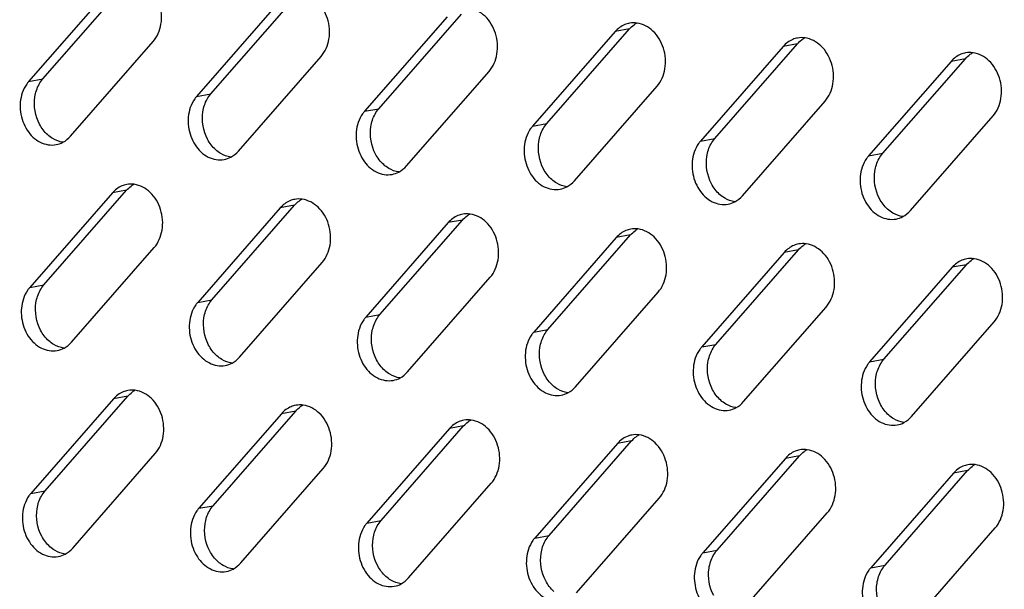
# Model space of a CAD drawing. Header units: millimetres. Extents: x 818 to 1412, y 141 to 561.
# Tile 47 of 86: x 1283 to 1294, y 278 to 284. Entities that reach past the tile are written whole.
import ezdxf

# ---------------------------------------------------------------- set-up
doc = ezdxf.new("R2010")
doc.units = ezdxf.units.MM
doc.header["$LTSCALE"] = 61.468
doc.layers.add('00_37_DXF_CONTINUOUS_LINE', color=7, linetype='CONTINUOUS')

msp = doc.modelspace()

# ---------------------------------------------------------------- linework, layer by layer
at = {"layer": '00_37_DXF_CONTINUOUS_LINE', "color": 7, "linetype": 'Continuous'}
for p, q in [((1284.3537, 284.4952), (1283.5013, 283.5193)), ((1283.6483, 283.5462), (1284.5007, 284.522)), ((1285.3815, 283.3928), (1286.2339, 284.3686)), ((1286.087, 284.3418), (1285.2346, 283.3659)), ((1287.8202, 284.1883), (1286.9678, 283.2125)), ((1287.1147, 283.2394), (1287.9671, 284.2152)), ((1288.8479, 283.086), (1289.7003, 284.0618)), ((1289.5534, 284.0349), (1288.701, 283.0591)), ((1283.9332, 282.9555), (1284.7856, 283.9313)), ((1291.2866, 283.8815), (1290.4342, 282.9057)), ((1290.5812, 282.9326), (1291.4336, 283.9084)), ((1285.6664, 282.8021), (1286.5188, 283.7779)), ((1292.3144, 282.7791), (1293.1668, 283.755)), ((1293.0198, 283.7281), (1292.1674, 282.7523)), ((1287.3996, 282.6487), (1288.252, 283.6245)), ((1289.1328, 282.4952), (1289.9852, 283.4711)), ((1290.866, 282.3418), (1291.7184, 283.3176)), ((1292.5993, 282.1884), (1293.4517, 283.1642)), ((1284.3651, 282.3706), (1283.5127, 281.3948)), ((1283.6597, 281.4217), (1284.5121, 282.3975)), ((1286.0983, 282.2172), (1285.2459, 281.2414)), ((1285.3929, 281.2683), (1286.2453, 282.2441)), ((1287.8316, 282.0638), (1286.9792, 281.088)), ((1287.1261, 281.1148), (1287.9785, 282.0907)), ((1289.5648, 281.9104), (1288.7124, 280.9345)), ((1288.8593, 280.9614), (1289.7117, 281.9373)), ((1283.9446, 280.8309), (1284.797, 281.8068)), ((1291.298, 281.757), (1290.4456, 280.7811)), ((1290.5925, 280.808), (1291.4449, 281.7838)), ((1285.6778, 280.6775), (1286.5302, 281.6533)), ((1293.0312, 281.6035), (1292.1788, 280.6277)), ((1292.3258, 280.6546), (1293.1782, 281.6304)), ((1287.411, 280.5241), (1288.2634, 281.4999)), ((1289.1442, 280.3707), (1289.9966, 281.3465)), ((1290.8774, 280.2173), (1291.7298, 281.1931)), ((1292.6106, 280.0639), (1293.463, 281.0397)), ((1284.3765, 280.2461), (1283.5241, 279.2702)), ((1283.6711, 279.2971), (1284.5235, 280.2729)), ((1286.1097, 280.0927), (1285.2573, 279.1168)), ((1285.4043, 279.1437), (1286.2567, 280.1195)), ((1287.8429, 279.9392), (1286.9905, 278.9634)), ((1287.1375, 278.9903), (1287.9899, 279.9661)), ((1289.5762, 279.7858), (1288.7238, 278.81)), ((1288.8707, 278.8369), (1289.7231, 279.8127)), ((1283.956, 278.7064), (1284.8084, 279.6822)), ((1291.3094, 279.6324), (1290.457, 278.6566)), ((1290.6039, 278.6835), (1291.4563, 279.6593)), ((1285.6892, 278.553), (1286.5416, 279.5288)), ((1293.0426, 279.479), (1292.1902, 278.5032)), ((1292.3371, 278.53), (1293.1896, 279.5059)), ((1287.4224, 278.3996), (1288.2748, 279.3754)), ((1289.1556, 278.2461), (1290.008, 279.222)), ((1290.8888, 278.0927), (1291.7412, 279.0685)), ((1292.622, 277.9393), (1293.4744, 278.9151))]:
    msp.add_line(p, q, dxfattribs=at)
at = {"layer": '00_37_DXF_CONTINUOUS_LINE', "color": 9, "linetype": 'Continuous'}
for p, q in [((1289.7003, 284.0618), (1289.5534, 284.0349)), ((1291.4336, 283.9084), (1291.2866, 283.8815)), ((1293.1668, 283.755), (1293.0198, 283.7281)), ((1283.5013, 283.5193), (1283.6483, 283.5462)), ((1285.2346, 283.3659), (1285.3815, 283.3928)), ((1286.9678, 283.2125), (1287.1147, 283.2394)), ((1288.701, 283.0591), (1288.8479, 283.086)), ((1290.4342, 282.9057), (1290.5812, 282.9326)), ((1292.1674, 282.7523), (1292.3144, 282.7791)), ((1284.5121, 282.3975), (1284.3651, 282.3706)), ((1286.2453, 282.2441), (1286.0983, 282.2172)), ((1287.9785, 282.0907), (1287.8316, 282.0638)), ((1289.7117, 281.9373), (1289.5648, 281.9104)), ((1291.4449, 281.7838), (1291.298, 281.757)), ((1293.1782, 281.6304), (1293.0312, 281.6035)), ((1283.5127, 281.3948), (1283.6597, 281.4217)), ((1285.2459, 281.2414), (1285.3929, 281.2683)), ((1286.9792, 281.088), (1287.1261, 281.1148)), ((1288.7124, 280.9345), (1288.8593, 280.9614)), ((1290.4456, 280.7811), (1290.5925, 280.808)), ((1292.1788, 280.6277), (1292.3258, 280.6546)), ((1284.5235, 280.2729), (1284.3765, 280.2461)), ((1286.2567, 280.1195), (1286.1097, 280.0927)), ((1287.9899, 279.9661), (1287.8429, 279.9392)), ((1289.7231, 279.8127), (1289.5762, 279.7858)), ((1291.4563, 279.6593), (1291.3094, 279.6324)), ((1293.1896, 279.5059), (1293.0426, 279.479)), ((1283.5241, 279.2702), (1283.6711, 279.2971)), ((1285.2573, 279.1168), (1285.4043, 279.1437)), ((1286.9905, 278.9634), (1287.1375, 278.9903)), ((1288.7238, 278.81), (1288.8707, 278.8369)), ((1290.457, 278.6566), (1290.6039, 278.6835)), ((1292.1902, 278.5032), (1292.3371, 278.53))]:
    msp.add_line(p, q, dxfattribs=at)
at = {"layer": '00_37_DXF_CONTINUOUS_LINE', "color": 7, "linetype": 'Continuous'}
for centre, radius, start, end in [((1289.7455, 283.8833), 0.2425, 100.3442, 112.53238), ((1289.9017, 283.8921), 0.2628, 118.01184, 125.94505), ((1291.4787, 283.7299), 0.2425, 100.3442, 112.53238), ((1291.6349, 283.7387), 0.2628, 118.01184, 125.94505), ((1293.2119, 283.5765), 0.2425, 100.3442, 112.53238), ((1293.3681, 283.5853), 0.2628, 118.01184, 125.94505), ((1284.5573, 282.219), 0.2425, 100.3442, 112.53238), ((1284.7135, 282.2278), 0.2628, 118.01184, 125.94505), ((1286.2905, 282.0656), 0.2425, 100.3442, 112.53238), ((1286.4467, 282.0744), 0.2628, 118.01184, 125.94505), ((1288.0237, 281.9122), 0.2425, 100.3442, 112.53238), ((1288.1799, 281.921), 0.2628, 118.01184, 125.94505), ((1289.7569, 281.7588), 0.2425, 100.3442, 112.53238), ((1289.9131, 281.7676), 0.2628, 118.01184, 125.94505), ((1291.4901, 281.6053), 0.2425, 100.3442, 112.53238), ((1291.6463, 281.6142), 0.2628, 118.01184, 125.94505), ((1293.2233, 281.4519), 0.2425, 100.3442, 112.53238), ((1293.3795, 281.4607), 0.2628, 118.01184, 125.94505), ((1284.5686, 280.0944), 0.2425, 100.3442, 112.53238), ((1284.7248, 280.1033), 0.2628, 118.01184, 125.94505), ((1286.4581, 279.9499), 0.2628, 118.01184, 125.94505), ((1286.3019, 279.941), 0.2425, 100.3442, 112.53238), ((1288.0351, 279.7876), 0.2425, 100.3442, 112.53238), ((1288.1913, 279.7964), 0.2628, 118.01184, 125.94505), ((1289.9245, 279.643), 0.2628, 118.01184, 125.94505), ((1289.7683, 279.6342), 0.2425, 100.3442, 112.53238), ((1291.5015, 279.4808), 0.2425, 100.3442, 112.53238), ((1291.6577, 279.4896), 0.2628, 118.01184, 125.94505), ((1293.2347, 279.3274), 0.2425, 100.3442, 112.53238), ((1293.3909, 279.3362), 0.2628, 118.01184, 125.94505)]:
    msp.add_arc(centre, radius, start, end, dxfattribs=at)
for points, knots in [([(1284.7856, 283.9313), (1284.8288, 283.9808), (1284.8849, 284.1147), (1284.867, 284.3263), (1284.7634, 284.5079), (1284.6401, 284.5755), (1284.5793, 284.5838)], [0, 0, 0, 0, 0.2459406, 0.5121856, 0.7703219, 1, 1, 1, 1]), ([(1286.5188, 283.7779), (1286.5621, 283.8274), (1286.6182, 283.9613), (1286.6002, 284.1728), (1286.4966, 284.3545), (1286.3734, 284.4221), (1286.3125, 284.4304)], [0, 0, 0, 0, 0.2459406, 0.5121856, 0.7703219, 1, 1, 1, 1]), ([(1288.252, 283.6245), (1288.2953, 283.674), (1288.3514, 283.8079), (1288.3334, 284.0194), (1288.2298, 284.2011), (1288.1066, 284.2687), (1288.0457, 284.277)], [0, 0, 0, 0, 0.2459406, 0.5121856, 0.7703219, 1, 1, 1, 1]), ([(1289.9852, 283.4711), (1290.0285, 283.5206), (1290.0846, 283.6545), (1290.0666, 283.866), (1289.9631, 284.0477), (1289.8398, 284.1153), (1289.7789, 284.1235)], [0, 0, 0, 0, 0.2459406, 0.5121856, 0.7703219, 1, 1, 1, 1]), ([(1291.7184, 283.3176), (1291.7617, 283.3672), (1291.8178, 283.501), (1291.7998, 283.7126), (1291.6963, 283.8942), (1291.573, 283.9618), (1291.5122, 283.9701)], [0, 0, 0, 0, 0.2459406, 0.5121856, 0.7703219, 1, 1, 1, 1]), ([(1293.4517, 283.1642), (1293.4949, 283.2138), (1293.551, 283.3476), (1293.5331, 283.5592), (1293.4295, 283.7408), (1293.3062, 283.8084), (1293.2454, 283.8167)], [0, 0, 0, 0, 0.2459406, 0.5121856, 0.7703219, 1, 1, 1, 1]), ([(1283.5013, 283.5193), (1283.4943, 283.5113), (1283.4669, 283.4762), (1283.4469, 283.4357), (1283.436, 283.4038)], [0, 0, 0, 0, 0.2415995, 1, 1, 1, 1]), ([(1283.436, 283.4038), (1283.4147, 283.3414), (1283.4038, 283.2038), (1283.4707, 283.0159), (1283.6063, 282.881), (1283.7305, 282.8587), (1283.7846, 282.8685)], [0, 0, 0, 0, 0.2647435, 0.5327221, 0.779174, 1, 1, 1, 1]), ([(1285.2346, 283.3659), (1285.2275, 283.3578), (1285.2001, 283.3228), (1285.1801, 283.2823), (1285.1692, 283.2504)], [0, 0, 0, 0, 0.2415995, 1, 1, 1, 1]), ([(1285.1692, 283.2504), (1285.1479, 283.188), (1285.137, 283.0503), (1285.2039, 282.8625), (1285.3395, 282.7276), (1285.4637, 282.7052), (1285.5178, 282.7151)], [0, 0, 0, 0, 0.2647435, 0.5327221, 0.779174, 1, 1, 1, 1]), ([(1286.9678, 283.2125), (1286.9607, 283.2044), (1286.9333, 283.1694), (1286.9133, 283.1288), (1286.9024, 283.097)], [0, 0, 0, 0, 0.2415995, 1, 1, 1, 1]), ([(1286.9024, 283.097), (1286.8811, 283.0346), (1286.8702, 282.8969), (1286.9371, 282.7091), (1287.0728, 282.5742), (1287.1969, 282.5518), (1287.251, 282.5617)], [0, 0, 0, 0, 0.2647435, 0.5327221, 0.779174, 1, 1, 1, 1]), ([(1288.701, 283.0591), (1288.6939, 283.051), (1288.6665, 283.016), (1288.6465, 282.9754), (1288.6356, 282.9436)], [0, 0, 0, 0, 0.2415995, 1, 1, 1, 1]), ([(1288.6356, 282.9436), (1288.6143, 282.8812), (1288.6034, 282.7435), (1288.6703, 282.5557), (1288.806, 282.4208), (1288.9302, 282.3984), (1288.9843, 282.4083)], [0, 0, 0, 0, 0.2647435, 0.5327221, 0.779174, 1, 1, 1, 1]), ([(1290.4342, 282.9057), (1290.4271, 282.8976), (1290.3998, 282.8626), (1290.3797, 282.822), (1290.3688, 282.7901)], [0, 0, 0, 0, 0.2415995, 1, 1, 1, 1]), ([(1290.3688, 282.7901), (1290.3475, 282.7278), (1290.3366, 282.5901), (1290.4035, 282.4023), (1290.5392, 282.2674), (1290.6634, 282.245), (1290.7175, 282.2549)], [0, 0, 0, 0, 0.2647435, 0.5327221, 0.779174, 1, 1, 1, 1]), ([(1292.1674, 282.7523), (1292.1604, 282.7442), (1292.133, 282.7092), (1292.1129, 282.6686), (1292.1021, 282.6367)], [0, 0, 0, 0, 0.2415995, 1, 1, 1, 1]), ([(1292.1021, 282.6367), (1292.0808, 282.5743), (1292.0698, 282.4367), (1292.1368, 282.2488), (1292.2724, 282.1139), (1292.3966, 282.0916), (1292.4507, 282.1014)], [0, 0, 0, 0, 0.2647435, 0.5327221, 0.779174, 1, 1, 1, 1]), ([(1284.797, 281.8068), (1284.8402, 281.8563), (1284.8963, 281.9902), (1284.8784, 282.2017), (1284.7748, 282.3834), (1284.6515, 282.4509), (1284.5907, 282.4592)], [0, 0, 0, 0, 0.2459406, 0.5121856, 0.7703219, 1, 1, 1, 1]), ([(1286.5302, 281.6533), (1286.5734, 281.7029), (1286.6295, 281.8367), (1286.6116, 282.0483), (1286.508, 282.2299), (1286.3847, 282.2975), (1286.3239, 282.3058)], [0, 0, 0, 0, 0.2459406, 0.5121856, 0.7703219, 1, 1, 1, 1]), ([(1288.2634, 281.4999), (1288.3067, 281.5494), (1288.3628, 281.6833), (1288.3448, 281.8949), (1288.2412, 282.0765), (1288.118, 282.1441), (1288.0571, 282.1524)], [0, 0, 0, 0, 0.2459406, 0.5121856, 0.7703219, 1, 1, 1, 1]), ([(1289.9966, 281.3465), (1290.0399, 281.396), (1290.096, 281.5299), (1290.078, 281.7415), (1289.9744, 281.9231), (1289.8512, 281.9907), (1289.7903, 281.999)], [0, 0, 0, 0, 0.2459406, 0.5121856, 0.7703219, 1, 1, 1, 1]), ([(1291.7298, 281.1931), (1291.7731, 281.2426), (1291.8292, 281.3765), (1291.8112, 281.588), (1291.7077, 281.7697), (1291.5844, 281.8373), (1291.5236, 281.8456)], [0, 0, 0, 0, 0.2459406, 0.5121856, 0.7703219, 1, 1, 1, 1]), ([(1293.463, 281.0397), (1293.5063, 281.0892), (1293.5624, 281.2231), (1293.5444, 281.4346), (1293.4409, 281.6163), (1293.3176, 281.6839), (1293.2568, 281.6922)], [0, 0, 0, 0, 0.2459406, 0.5121856, 0.7703219, 1, 1, 1, 1]), ([(1283.5127, 281.3948), (1283.5057, 281.3867), (1283.4783, 281.3517), (1283.4582, 281.3111), (1283.4474, 281.2792)], [0, 0, 0, 0, 0.2415995, 1, 1, 1, 1]), ([(1283.4474, 281.2792), (1283.4261, 281.2169), (1283.4151, 281.0792), (1283.4821, 280.8914), (1283.6177, 280.7565), (1283.7419, 280.7341), (1283.796, 280.744)], [0, 0, 0, 0, 0.2647435, 0.5327221, 0.779174, 1, 1, 1, 1]), ([(1285.2459, 281.2414), (1285.2389, 281.2333), (1285.2115, 281.1983), (1285.1915, 281.1577), (1285.1806, 281.1258)], [0, 0, 0, 0, 0.2415995, 1, 1, 1, 1]), ([(1285.1806, 281.1258), (1285.1593, 281.0634), (1285.1484, 280.9258), (1285.2153, 280.7379), (1285.3509, 280.6031), (1285.4751, 280.5807), (1285.5292, 280.5906)], [0, 0, 0, 0, 0.2647435, 0.5327221, 0.779174, 1, 1, 1, 1]), ([(1286.9792, 281.088), (1286.9721, 281.0799), (1286.9447, 281.0449), (1286.9247, 281.0043), (1286.9138, 280.9724)], [0, 0, 0, 0, 0.2415995, 1, 1, 1, 1]), ([(1286.9138, 280.9724), (1286.8925, 280.91), (1286.8816, 280.7724), (1286.9485, 280.5845), (1287.0841, 280.4496), (1287.2083, 280.4273), (1287.2624, 280.4371)], [0, 0, 0, 0, 0.2647435, 0.5327221, 0.779174, 1, 1, 1, 1]), ([(1288.7124, 280.9345), (1288.7053, 280.9265), (1288.6779, 280.8914), (1288.6579, 280.8509), (1288.647, 280.819)], [0, 0, 0, 0, 0.2415995, 1, 1, 1, 1]), ([(1288.647, 280.819), (1288.6257, 280.7566), (1288.6148, 280.619), (1288.6817, 280.4311), (1288.8174, 280.2962), (1288.9415, 280.2739), (1288.9956, 280.2837)], [0, 0, 0, 0, 0.2647435, 0.5327221, 0.779174, 1, 1, 1, 1]), ([(1290.4456, 280.7811), (1290.4385, 280.7731), (1290.4112, 280.738), (1290.3911, 280.6975), (1290.3802, 280.6656)], [0, 0, 0, 0, 0.2415995, 1, 1, 1, 1]), ([(1290.3802, 280.6656), (1290.3589, 280.6032), (1290.348, 280.4655), (1290.4149, 280.2777), (1290.5506, 280.1428), (1290.6748, 280.1205), (1290.7289, 280.1303)], [0, 0, 0, 0, 0.2647435, 0.5327221, 0.779174, 1, 1, 1, 1]), ([(1292.1788, 280.6277), (1292.1717, 280.6196), (1292.1444, 280.5846), (1292.1243, 280.544), (1292.1134, 280.5122)], [0, 0, 0, 0, 0.2415995, 1, 1, 1, 1]), ([(1292.1134, 280.5122), (1292.0922, 280.4498), (1292.0812, 280.3121), (1292.1481, 280.1243), (1292.2838, 279.9894), (1292.408, 279.967), (1292.4621, 279.9769)], [0, 0, 0, 0, 0.2647435, 0.5327221, 0.779174, 1, 1, 1, 1]), ([(1284.8084, 279.6822), (1284.8516, 279.7317), (1284.9077, 279.8656), (1284.8898, 280.0772), (1284.7862, 280.2588), (1284.6629, 280.3264), (1284.6021, 280.3347)], [0, 0, 0, 0, 0.2459406, 0.5121856, 0.7703219, 1, 1, 1, 1]), ([(1286.5416, 279.5288), (1286.5848, 279.5783), (1286.6409, 279.7122), (1286.623, 279.9237), (1286.5194, 280.1054), (1286.3961, 280.173), (1286.3353, 280.1813)], [0, 0, 0, 0, 0.2459406, 0.5121856, 0.7703219, 1, 1, 1, 1]), ([(1288.2748, 279.3754), (1288.318, 279.4249), (1288.3741, 279.5588), (1288.3562, 279.7703), (1288.2526, 279.952), (1288.1293, 280.0196), (1288.0685, 280.0279)], [0, 0, 0, 0, 0.2459406, 0.5121856, 0.7703219, 1, 1, 1, 1]), ([(1290.008, 279.222), (1290.0513, 279.2715), (1290.1074, 279.4054), (1290.0894, 279.6169), (1289.9858, 279.7986), (1289.8626, 279.8661), (1289.8017, 279.8744)], [0, 0, 0, 0, 0.2459406, 0.5121856, 0.7703219, 1, 1, 1, 1]), ([(1291.7412, 279.0685), (1291.7845, 279.1181), (1291.8406, 279.2519), (1291.8226, 279.4635), (1291.7191, 279.6451), (1291.5958, 279.7127), (1291.5349, 279.721)], [0, 0, 0, 0, 0.2459406, 0.5121856, 0.7703219, 1, 1, 1, 1]), ([(1293.4744, 278.9151), (1293.5177, 278.9647), (1293.5738, 279.0985), (1293.5558, 279.3101), (1293.4523, 279.4917), (1293.329, 279.5593), (1293.2682, 279.5676)], [0, 0, 0, 0, 0.2459406, 0.5121856, 0.7703219, 1, 1, 1, 1]), ([(1283.5241, 279.2702), (1283.5171, 279.2622), (1283.4897, 279.2271), (1283.4696, 279.1866), (1283.4588, 279.1547)], [0, 0, 0, 0, 0.2415995, 1, 1, 1, 1]), ([(1283.4588, 279.1547), (1283.4375, 279.0923), (1283.4265, 278.9547), (1283.4935, 278.7668), (1283.6291, 278.6319), (1283.7533, 278.6096), (1283.8074, 278.6194)], [0, 0, 0, 0, 0.2647435, 0.5327221, 0.779174, 1, 1, 1, 1]), ([(1285.2573, 279.1168), (1285.2503, 279.1087), (1285.2229, 279.0737), (1285.2028, 279.0332), (1285.192, 279.0013)], [0, 0, 0, 0, 0.2415995, 1, 1, 1, 1]), ([(1285.192, 279.0013), (1285.1707, 278.9389), (1285.1598, 278.8012), (1285.2267, 278.6134), (1285.3623, 278.4785), (1285.4865, 278.4561), (1285.5406, 278.466)], [0, 0, 0, 0, 0.2647435, 0.5327221, 0.779174, 1, 1, 1, 1]), ([(1286.9905, 278.9634), (1286.9835, 278.9553), (1286.9561, 278.9203), (1286.9361, 278.8797), (1286.9252, 278.8479)], [0, 0, 0, 0, 0.2415995, 1, 1, 1, 1]), ([(1286.9252, 278.8479), (1286.9039, 278.7855), (1286.893, 278.6478), (1286.9599, 278.46), (1287.0955, 278.3251), (1287.2197, 278.3027), (1287.2738, 278.3126)], [0, 0, 0, 0, 0.2647435, 0.5327221, 0.779174, 1, 1, 1, 1]), ([(1288.7238, 278.81), (1288.7167, 278.8019), (1288.6893, 278.7669), (1288.6693, 278.7263), (1288.6584, 278.6945)], [0, 0, 0, 0, 0.2415995, 1, 1, 1, 1]), ([(1288.6584, 278.6945), (1288.6371, 278.6321), (1288.6262, 278.4944), (1288.6931, 278.3066), (1288.8288, 278.1717), (1288.9529, 278.1493), (1289.007, 278.1592)], [0, 0, 0, 0, 0.2647435, 0.5327221, 0.779174, 1, 1, 1, 1]), ([(1290.457, 278.6566), (1290.4499, 278.6485), (1290.4225, 278.6135), (1290.4025, 278.5729), (1290.3916, 278.541)], [0, 0, 0, 0, 0.2415995, 1, 1, 1, 1]), ([(1290.3916, 278.541), (1290.3703, 278.4786), (1290.3594, 278.341), (1290.4263, 278.1532), (1290.562, 278.0183), (1290.6861, 277.9959), (1290.7402, 278.0058)], [0, 0, 0, 0, 0.2647435, 0.5327221, 0.779174, 1, 1, 1, 1]), ([(1292.1902, 278.5032), (1292.1831, 278.4951), (1292.1558, 278.4601), (1292.1357, 278.4195), (1292.1248, 278.3876)], [0, 0, 0, 0, 0.2415995, 1, 1, 1, 1]), ([(1292.1248, 278.3876), (1292.1035, 278.3252), (1292.0926, 278.1876), (1292.1595, 277.9997), (1292.2952, 277.8648), (1292.4194, 277.8425), (1292.4735, 277.8523)], [0, 0, 0, 0, 0.2647435, 0.5327221, 0.779174, 1, 1, 1, 1])]:
    msp.add_open_spline(points, degree=3, knots=knots, dxfattribs=at)
for points in [[(1289.6526, 284.1073), (1289.6148, 284.0916), (1289.5803, 284.0658), (1289.5534, 284.0349)], [(1289.7003, 284.0618), (1289.7143, 284.0778), (1289.7302, 284.0924), (1289.7474, 284.1049)], [(1289.7789, 284.1235), (1289.7535, 284.127), (1289.7272, 284.1265), (1289.702, 284.1219)], [(1291.3858, 283.9539), (1291.348, 283.9382), (1291.3135, 283.9123), (1291.2866, 283.8815)], [(1291.4336, 283.9084), (1291.4476, 283.9244), (1291.4634, 283.939), (1291.4806, 283.9515)], [(1291.5122, 283.9701), (1291.4867, 283.9736), (1291.4604, 283.9731), (1291.4352, 283.9685)], [(1293.119, 283.8005), (1293.0812, 283.7848), (1293.0467, 283.7589), (1293.0198, 283.7281)], [(1293.1668, 283.755), (1293.1808, 283.771), (1293.1966, 283.7856), (1293.2139, 283.7981)], [(1293.2454, 283.8167), (1293.2199, 283.8202), (1293.1936, 283.8197), (1293.1684, 283.8151)], [(1283.6099, 283.4913), (1283.6208, 283.5108), (1283.6336, 283.5294), (1283.6483, 283.5462)], [(1283.566, 283.3612), (1283.573, 283.4064), (1283.5875, 283.4514), (1283.6099, 283.4913)], [(1283.6138, 283.0787), (1283.5691, 283.1631), (1283.5514, 283.2668), (1283.566, 283.3612)], [(1285.2992, 283.2077), (1285.3062, 283.253), (1285.3207, 283.298), (1285.3431, 283.3379)], [(1285.3431, 283.3379), (1285.354, 283.3574), (1285.3668, 283.376), (1285.3815, 283.3928)], [(1287.0763, 283.1845), (1287.0872, 283.204), (1287.1, 283.2226), (1287.1147, 283.2394)], [(1285.347, 282.9253), (1285.3023, 283.0097), (1285.2846, 283.1134), (1285.2992, 283.2077)], [(1287.0324, 283.0543), (1287.0394, 283.0996), (1287.054, 283.1445), (1287.0763, 283.1845)], [(1283.6983, 282.9692), (1283.664, 282.9999), (1283.6354, 283.0379), (1283.6138, 283.0787)], [(1287.0803, 282.7719), (1287.0356, 282.8562), (1287.0179, 282.9599), (1287.0324, 283.0543)], [(1288.7656, 282.9009), (1288.7726, 282.9462), (1288.7872, 282.9911), (1288.8095, 283.0311)], [(1288.8095, 283.0311), (1288.8204, 283.0506), (1288.8333, 283.0692), (1288.8479, 283.086)], [(1283.751, 282.9304), (1283.7322, 282.9415), (1283.7145, 282.9546), (1283.6983, 282.9692)], [(1283.8547, 282.8937), (1283.8184, 282.8987), (1283.7826, 282.9118), (1283.751, 282.9304)], [(1283.8554, 282.8932), (1283.8847, 282.9088), (1283.9113, 282.9305), (1283.9332, 282.9555)], [(1285.4315, 282.8157), (1285.3972, 282.8465), (1285.3686, 282.8845), (1285.347, 282.9253)], [(1290.5427, 282.8777), (1290.5536, 282.8972), (1290.5665, 282.9157), (1290.5812, 282.9326)], [(1283.7846, 282.8685), (1283.8092, 282.873), (1283.8333, 282.8815), (1283.8554, 282.8932)], [(1288.8135, 282.6184), (1288.7688, 282.7028), (1288.7511, 282.8065), (1288.7656, 282.9009)], [(1290.4988, 282.7475), (1290.5058, 282.7928), (1290.5204, 282.8377), (1290.5427, 282.8777)], [(1285.4842, 282.777), (1285.4654, 282.7881), (1285.4478, 282.8012), (1285.4315, 282.8157)], [(1285.5879, 282.7403), (1285.5516, 282.7452), (1285.5158, 282.7584), (1285.4842, 282.777)], [(1285.5178, 282.7151), (1285.5424, 282.7196), (1285.5666, 282.7281), (1285.5886, 282.7398)], [(1285.5886, 282.7398), (1285.6179, 282.7554), (1285.6445, 282.7771), (1285.6664, 282.8021)], [(1287.1648, 282.6623), (1287.1304, 282.6931), (1287.1018, 282.7311), (1287.0803, 282.7719)], [(1290.5467, 282.465), (1290.502, 282.5494), (1290.4843, 282.6531), (1290.4988, 282.7475)], [(1292.2321, 282.5941), (1292.239, 282.6393), (1292.2536, 282.6843), (1292.276, 282.7243)], [(1292.276, 282.7243), (1292.2868, 282.7438), (1292.2997, 282.7623), (1292.3144, 282.7791)], [(1287.2174, 282.6236), (1287.1986, 282.6347), (1287.181, 282.6478), (1287.1648, 282.6623)], [(1287.3212, 282.5869), (1287.2848, 282.5918), (1287.249, 282.605), (1287.2174, 282.6236)], [(1287.3218, 282.5864), (1287.3512, 282.602), (1287.3778, 282.6236), (1287.3996, 282.6487)], [(1288.898, 282.5089), (1288.8636, 282.5397), (1288.8351, 282.5777), (1288.8135, 282.6184)], [(1287.251, 282.5617), (1287.2756, 282.5662), (1287.2998, 282.5746), (1287.3218, 282.5864)], [(1292.2799, 282.3116), (1292.2352, 282.396), (1292.2175, 282.4997), (1292.2321, 282.5941)], [(1284.4643, 282.443), (1284.4265, 282.4273), (1284.3921, 282.4014), (1284.3651, 282.3706)], [(1284.5121, 282.3975), (1284.5261, 282.4135), (1284.5419, 282.4281), (1284.5592, 282.4406)], [(1284.5907, 282.4592), (1284.5653, 282.4627), (1284.539, 282.4622), (1284.5137, 282.4576)], [(1288.9506, 282.4702), (1288.9318, 282.4813), (1288.9142, 282.4944), (1288.898, 282.5089)], [(1289.0544, 282.4335), (1289.018, 282.4384), (1288.9822, 282.4516), (1288.9506, 282.4702)], [(1288.9843, 282.4083), (1289.0088, 282.4128), (1289.033, 282.4212), (1289.0551, 282.433)], [(1289.0551, 282.433), (1289.0844, 282.4486), (1289.111, 282.4702), (1289.1328, 282.4952)], [(1290.6312, 282.3555), (1290.5969, 282.3863), (1290.5683, 282.4243), (1290.5467, 282.465)], [(1290.6838, 282.3168), (1290.6651, 282.3278), (1290.6474, 282.341), (1290.6312, 282.3555)], [(1290.7876, 282.2801), (1290.7512, 282.285), (1290.7154, 282.2981), (1290.6838, 282.3168)], [(1290.7883, 282.2796), (1290.8176, 282.2951), (1290.8442, 282.3168), (1290.866, 282.3418)], [(1286.1975, 282.2896), (1286.1597, 282.2739), (1286.1253, 282.248), (1286.0983, 282.2172)], [(1286.2453, 282.2441), (1286.2593, 282.2601), (1286.2752, 282.2747), (1286.2924, 282.2872)], [(1286.3239, 282.3058), (1286.2985, 282.3093), (1286.2722, 282.3088), (1286.2469, 282.3042)], [(1290.7175, 282.2549), (1290.7421, 282.2593), (1290.7662, 282.2678), (1290.7883, 282.2796)], [(1292.3644, 282.2021), (1292.3301, 282.2329), (1292.3015, 282.2709), (1292.2799, 282.3116)], [(1287.9307, 282.1362), (1287.8929, 282.1205), (1287.8585, 282.0946), (1287.8316, 282.0638)], [(1287.9785, 282.0907), (1287.9925, 282.1067), (1288.0084, 282.1213), (1288.0256, 282.1338)], [(1288.0571, 282.1524), (1288.0317, 282.1559), (1288.0054, 282.1554), (1287.9801, 282.1508)], [(1292.417, 282.1634), (1292.3983, 282.1744), (1292.3806, 282.1875), (1292.3644, 282.2021)], [(1292.5208, 282.1267), (1292.4844, 282.1316), (1292.4486, 282.1447), (1292.417, 282.1634)], [(1292.4507, 282.1014), (1292.4753, 282.1059), (1292.4994, 282.1144), (1292.5215, 282.1261)], [(1292.5215, 282.1261), (1292.5508, 282.1417), (1292.5774, 282.1634), (1292.5993, 282.1884)], [(1289.664, 281.9828), (1289.6262, 281.9671), (1289.5917, 281.9412), (1289.5648, 281.9104)], [(1289.7117, 281.9373), (1289.7257, 281.9533), (1289.7416, 281.9679), (1289.7588, 281.9804)], [(1289.7903, 281.999), (1289.7649, 282.0025), (1289.7386, 282.0019), (1289.7134, 281.9973)], [(1291.3972, 281.8294), (1291.3594, 281.8137), (1291.3249, 281.7878), (1291.298, 281.757)], [(1291.4449, 281.7838), (1291.4589, 281.7999), (1291.4748, 281.8145), (1291.492, 281.8269)], [(1291.5236, 281.8456), (1291.4981, 281.849), (1291.4718, 281.8485), (1291.4466, 281.8439)], [(1293.1304, 281.6759), (1293.0926, 281.6602), (1293.0581, 281.6344), (1293.0312, 281.6035)], [(1293.1782, 281.6304), (1293.1922, 281.6464), (1293.208, 281.661), (1293.2252, 281.6735)], [(1293.2568, 281.6922), (1293.2313, 281.6956), (1293.205, 281.6951), (1293.1798, 281.6905)], [(1283.6213, 281.3668), (1283.6322, 281.3863), (1283.645, 281.4049), (1283.6597, 281.4217)], [(1283.5774, 281.2366), (1283.5843, 281.2819), (1283.5989, 281.3268), (1283.6213, 281.3668)], [(1283.6252, 280.9541), (1283.5805, 281.0385), (1283.5628, 281.1422), (1283.5774, 281.2366)], [(1285.3106, 281.0832), (1285.3176, 281.1285), (1285.3321, 281.1734), (1285.3545, 281.2134)], [(1285.3545, 281.2134), (1285.3654, 281.2329), (1285.3782, 281.2514), (1285.3929, 281.2683)], [(1287.0877, 281.06), (1287.0986, 281.0795), (1287.1114, 281.098), (1287.1261, 281.1148)], [(1285.3584, 280.8007), (1285.3137, 280.8851), (1285.296, 280.9888), (1285.3106, 281.0832)], [(1287.0438, 280.9298), (1287.0508, 280.975), (1287.0654, 281.02), (1287.0877, 281.06)], [(1283.7097, 280.8446), (1283.6754, 280.8754), (1283.6468, 280.9134), (1283.6252, 280.9541)], [(1287.0916, 280.6473), (1287.0469, 280.7317), (1287.0292, 280.8354), (1287.0438, 280.9298)], [(1288.777, 280.7764), (1288.784, 280.8216), (1288.7986, 280.8666), (1288.8209, 280.9066)], [(1288.8209, 280.9066), (1288.8318, 280.926), (1288.8446, 280.9446), (1288.8593, 280.9614)], [(1283.7623, 280.8059), (1283.7436, 280.8169), (1283.7259, 280.8301), (1283.7097, 280.8446)], [(1283.8661, 280.7692), (1283.8298, 280.7741), (1283.794, 280.7873), (1283.7623, 280.8059)], [(1283.8668, 280.7687), (1283.8961, 280.7843), (1283.9227, 280.8059), (1283.9446, 280.8309)], [(1285.4429, 280.6912), (1285.4086, 280.722), (1285.38, 280.76), (1285.3584, 280.8007)], [(1290.5541, 280.7531), (1290.565, 280.7726), (1290.5779, 280.7912), (1290.5925, 280.808)], [(1283.796, 280.744), (1283.8206, 280.7484), (1283.8447, 280.7569), (1283.8668, 280.7687)], [(1285.4956, 280.6525), (1285.4768, 280.6635), (1285.4591, 280.6767), (1285.4429, 280.6912)], [(1288.8249, 280.4939), (1288.7802, 280.5783), (1288.7625, 280.682), (1288.777, 280.7764)], [(1290.5102, 280.6229), (1290.5172, 280.6682), (1290.5318, 280.7132), (1290.5541, 280.7531)], [(1285.5993, 280.6158), (1285.563, 280.6207), (1285.5272, 280.6338), (1285.4956, 280.6525)], [(1285.5292, 280.5906), (1285.5538, 280.595), (1285.5779, 280.6035), (1285.6, 280.6152)], [(1285.6, 280.6152), (1285.6293, 280.6308), (1285.6559, 280.6525), (1285.6778, 280.6775)], [(1287.1761, 280.5378), (1287.1418, 280.5686), (1287.1132, 280.6066), (1287.0916, 280.6473)], [(1290.5581, 280.3405), (1290.5134, 280.4249), (1290.4957, 280.5286), (1290.5102, 280.6229)], [(1292.2434, 280.4695), (1292.2504, 280.5148), (1292.265, 280.5597), (1292.2873, 280.5997)], [(1292.2873, 280.5997), (1292.2982, 280.6192), (1292.3111, 280.6378), (1292.3258, 280.6546)], [(1287.2288, 280.4991), (1287.21, 280.5101), (1287.1924, 280.5232), (1287.1761, 280.5378)], [(1287.3325, 280.4623), (1287.2962, 280.4673), (1287.2604, 280.4804), (1287.2288, 280.4991)], [(1287.3332, 280.4618), (1287.3625, 280.4774), (1287.3891, 280.4991), (1287.411, 280.5241)], [(1288.9094, 280.3844), (1288.875, 280.4152), (1288.8464, 280.4531), (1288.8249, 280.4939)], [(1287.2624, 280.4371), (1287.287, 280.4416), (1287.3112, 280.4501), (1287.3332, 280.4618)], [(1288.962, 280.3456), (1288.9432, 280.3567), (1288.9256, 280.3698), (1288.9094, 280.3844)], [(1292.2913, 280.1871), (1292.2466, 280.2715), (1292.2289, 280.3752), (1292.2434, 280.4695)], [(1284.4757, 280.3185), (1284.4379, 280.3028), (1284.4034, 280.2769), (1284.3765, 280.2461)], [(1284.5235, 280.2729), (1284.5375, 280.289), (1284.5533, 280.3036), (1284.5706, 280.316)], [(1284.6021, 280.3347), (1284.5766, 280.3381), (1284.5503, 280.3376), (1284.5251, 280.333)], [(1289.0658, 280.3089), (1289.0294, 280.3139), (1288.9936, 280.327), (1288.962, 280.3456)], [(1288.9956, 280.2837), (1289.0202, 280.2882), (1289.0444, 280.2967), (1289.0664, 280.3084)], [(1289.0664, 280.3084), (1289.0958, 280.324), (1289.1224, 280.3457), (1289.1442, 280.3707)], [(1290.6426, 280.231), (1290.6083, 280.2617), (1290.5797, 280.2997), (1290.5581, 280.3405)], [(1286.3353, 280.1813), (1286.3099, 280.1847), (1286.2836, 280.1842), (1286.2583, 280.1796)], [(1290.6952, 280.1922), (1290.6764, 280.2033), (1290.6588, 280.2164), (1290.6426, 280.231)], [(1290.799, 280.1555), (1290.7626, 280.1605), (1290.7268, 280.1736), (1290.6952, 280.1922)], [(1290.7997, 280.155), (1290.829, 280.1706), (1290.8556, 280.1923), (1290.8774, 280.2173)], [(1292.3758, 280.0775), (1292.3415, 280.1083), (1292.3129, 280.1463), (1292.2913, 280.1871)], [(1286.2089, 280.165), (1286.1711, 280.1494), (1286.1367, 280.1235), (1286.1097, 280.0927)], [(1286.2567, 280.1195), (1286.2707, 280.1356), (1286.2865, 280.1502), (1286.3038, 280.1626)], [(1290.7289, 280.1303), (1290.7534, 280.1348), (1290.7776, 280.1433), (1290.7997, 280.155)], [(1287.9421, 280.0116), (1287.9043, 279.9959), (1287.8699, 279.9701), (1287.8429, 279.9392)], [(1287.9899, 279.9661), (1288.0039, 279.9821), (1288.0198, 279.9967), (1288.037, 280.0092)], [(1288.0685, 280.0279), (1288.0431, 280.0313), (1288.0168, 280.0308), (1287.9915, 280.0262)], [(1292.4284, 280.0388), (1292.4097, 280.0499), (1292.392, 280.063), (1292.3758, 280.0775)], [(1292.5322, 280.0021), (1292.4958, 280.007), (1292.46, 280.0202), (1292.4284, 280.0388)], [(1292.4621, 279.9769), (1292.4867, 279.9814), (1292.5108, 279.9898), (1292.5329, 280.0016)], [(1292.5329, 280.0016), (1292.5622, 280.0172), (1292.5888, 280.0388), (1292.6106, 280.0639)], [(1289.8017, 279.8744), (1289.7763, 279.8779), (1289.75, 279.8774), (1289.7247, 279.8728)], [(1289.6753, 279.8582), (1289.6375, 279.8425), (1289.6031, 279.8167), (1289.5762, 279.7858)], [(1289.7231, 279.8127), (1289.7371, 279.8287), (1289.753, 279.8433), (1289.7702, 279.8558)], [(1291.4086, 279.7048), (1291.3708, 279.6891), (1291.3363, 279.6632), (1291.3094, 279.6324)], [(1291.4563, 279.6593), (1291.4703, 279.6753), (1291.4862, 279.6899), (1291.5034, 279.7024)], [(1291.5349, 279.721), (1291.5095, 279.7245), (1291.4832, 279.724), (1291.458, 279.7194)], [(1293.2682, 279.5676), (1293.2427, 279.5711), (1293.2164, 279.5706), (1293.1912, 279.566)], [(1293.1418, 279.5514), (1293.104, 279.5357), (1293.0695, 279.5098), (1293.0426, 279.479)], [(1293.1896, 279.5059), (1293.2035, 279.5219), (1293.2194, 279.5365), (1293.2366, 279.549)], [(1283.6327, 279.2422), (1283.6435, 279.2617), (1283.6564, 279.2803), (1283.6711, 279.2971)], [(1283.5888, 279.1121), (1283.5957, 279.1573), (1283.6103, 279.2023), (1283.6327, 279.2422)], [(1283.6366, 278.8296), (1283.5919, 278.914), (1283.5742, 279.0177), (1283.5888, 279.1121)], [(1285.322, 278.9586), (1285.329, 279.0039), (1285.3435, 279.0489), (1285.3659, 279.0888)], [(1285.3659, 279.0888), (1285.3768, 279.1083), (1285.3896, 279.1269), (1285.4043, 279.1437)], [(1287.0991, 278.9354), (1287.11, 278.9549), (1287.1228, 278.9735), (1287.1375, 278.9903)], [(1285.3698, 278.6762), (1285.3251, 278.7606), (1285.3074, 278.8643), (1285.322, 278.9586)], [(1287.0552, 278.8052), (1287.0622, 278.8505), (1287.0767, 278.8954), (1287.0991, 278.9354)], [(1283.7211, 278.7201), (1283.6868, 278.7508), (1283.6582, 278.7888), (1283.6366, 278.8296)], [(1287.103, 278.5228), (1287.0583, 278.6071), (1287.0406, 278.7108), (1287.0552, 278.8052)], [(1288.7884, 278.6518), (1288.7954, 278.6971), (1288.81, 278.742), (1288.8323, 278.782)], [(1288.8323, 278.782), (1288.8432, 278.8015), (1288.856, 278.8201), (1288.8707, 278.8369)], [(1283.7737, 278.6813), (1283.755, 278.6924), (1283.7373, 278.7055), (1283.7211, 278.7201)], [(1283.8775, 278.6446), (1283.8411, 278.6496), (1283.8053, 278.6627), (1283.7737, 278.6813)], [(1283.8782, 278.6441), (1283.9075, 278.6597), (1283.9341, 278.6814), (1283.956, 278.7064)], [(1285.4543, 278.5666), (1285.42, 278.5974), (1285.3914, 278.6354), (1285.3698, 278.6762)], [(1290.5655, 278.6286), (1290.5764, 278.6481), (1290.5892, 278.6666), (1290.6039, 278.6835)], [(1283.8074, 278.6194), (1283.832, 278.6239), (1283.8561, 278.6324), (1283.8782, 278.6441)], [(1285.507, 278.5279), (1285.4882, 278.539), (1285.4705, 278.5521), (1285.4543, 278.5666)], [(1288.8362, 278.3693), (1288.7915, 278.4537), (1288.7738, 278.5574), (1288.7884, 278.6518)], [(1290.5216, 278.4984), (1290.5286, 278.5437), (1290.5432, 278.5886), (1290.5655, 278.6286)], [(1285.6107, 278.4912), (1285.5744, 278.4961), (1285.5386, 278.5093), (1285.507, 278.5279)], [(1285.5406, 278.466), (1285.5652, 278.4705), (1285.5893, 278.479), (1285.6114, 278.4907)], [(1285.6114, 278.4907), (1285.6407, 278.5063), (1285.6673, 278.528), (1285.6892, 278.553)], [(1287.1875, 278.4132), (1287.1532, 278.444), (1287.1246, 278.482), (1287.103, 278.5228)], [(1290.5695, 278.2159), (1290.5248, 278.3003), (1290.5071, 278.404), (1290.5216, 278.4984)], [(1292.2548, 278.345), (1292.2618, 278.3902), (1292.2764, 278.4352), (1292.2987, 278.4752)], [(1292.2987, 278.4752), (1292.3096, 278.4947), (1292.3225, 278.5132), (1292.3371, 278.53)], [(1287.2402, 278.3745), (1287.2214, 278.3856), (1287.2038, 278.3987), (1287.1875, 278.4132)], [(1287.3439, 278.3378), (1287.3076, 278.3427), (1287.2718, 278.3559), (1287.2402, 278.3745)], [(1287.3446, 278.3373), (1287.3739, 278.3529), (1287.4005, 278.3745), (1287.4224, 278.3996)], [(1288.9208, 278.2598), (1288.8864, 278.2906), (1288.8578, 278.3286), (1288.8362, 278.3693)], [(1287.2738, 278.3126), (1287.2984, 278.3171), (1287.3225, 278.3255), (1287.3446, 278.3373)], [(1292.3027, 278.0625), (1292.258, 278.1469), (1292.2403, 278.2506), (1292.2548, 278.345)]]:
    msp.add_open_spline(points, degree=3, dxfattribs=at)

doc.saveas('drawing.dxf')
